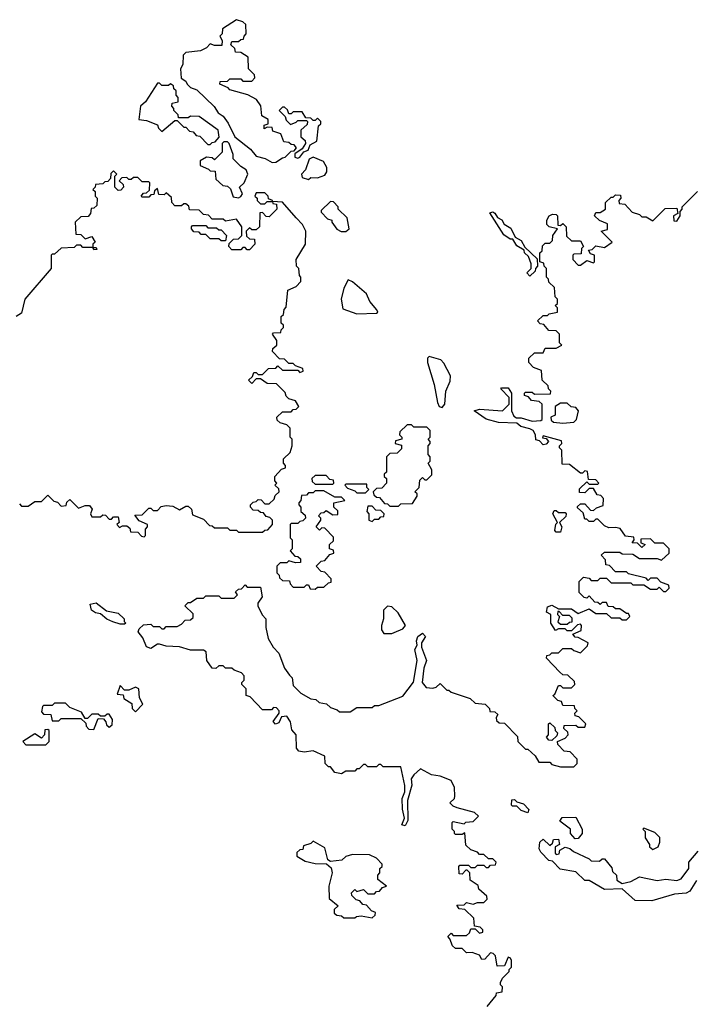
# Model space of a CAD drawing. Extents: x 2737310 to 2869991, y 870230 to 1012730.
# Tile 107 of 256: x 2847246 to 2850316, y 898465 to 902960. Entities that reach past the tile are written whole.
import ezdxf

# ---------------------------------------------------------------- set-up
doc = ezdxf.new("R2010")
doc.units = 0

msp = doc.modelspace()

# ---------------------------------------------------------------- linework, layer by layer
at = {"layer": '0CON02XD'}
for points in [[(2848398.3, 902308.3), (2848415, 902310), (2848445, 902330), (2848458.3, 902331.7), (2848485, 902360), (2848498.3, 902361.7), (2848510, 902375), (2848498.3, 902388.3), (2848485, 902390), (2848475, 902400), (2848451.7, 902401.7), (2848438.3, 902438.3), (2848401.7, 902451.7), (2848398.3, 902468.3), (2848375, 902470), (2848361.7, 902461.7), (2848361.7, 902478.3), (2848380, 902485), (2848380, 902505), (2848351.7, 902521.7), (2848347, 902567), (2848326.4, 902596.4), (2848287, 902617), (2848205, 902640), (2848198.3, 902648.3), (2848160, 902665), (2848161.7, 902678.3), (2848195, 902680), (2848205, 902690), (2848255, 902690), (2848265, 902680), (2848305, 902680), (2848320, 902695), (2848318.3, 902708.3), (2848290, 902735), (2848288.3, 902788.3), (2848255, 902810), (2848231.7, 902811.7), (2848228.3, 902828.3), (2848210, 902845), (2848215, 902860), (2848245, 902860), (2848255, 902870), (2848268.3, 902871.7), (2848270, 902885), (2848280, 902895), (2848278.3, 902938.3), (2848265, 902950), (2848235, 902960), (2848171.7, 902918.3), (2848170, 902895), (2848160, 902885), (2848170, 902865), (2848168.3, 902841.7), (2848135, 902842.5), (2848115, 902850), (2848098.3, 902831.7), (2848071.7, 902818.3), (2848005, 902810), (2847991.7, 902798.3), (2847990, 902755), (2847980, 902735), (2847983, 902693), (2848005, 902680), (2848010, 902665), (2848025, 902650), (2848055, 902640), (2848133, 902563), (2848152.5, 902535), (2848175, 902520), (2848198.3, 902488.3), (2848227.5, 902425), (2848299.5, 902369.5), (2848325, 902337.5), (2848367, 902327), (2848398.3, 902308.3)], [(2848115, 902390), (2848125, 902400), (2848138.3, 902401.7), (2848157, 902423), (2848152.5, 902455), (2848065, 902517.5), (2848025, 902520), (2848015, 902512.5), (2847971.7, 902511.7), (2847970, 902525), (2847950, 902545), (2847950, 902555), (2847940, 902565), (2847941.7, 902578.3), (2847970, 902585), (2847970, 902605), (2847960, 902615), (2847960, 902635), (2847950, 902645), (2847948.3, 902658.3), (2847935, 902667.5), (2847925, 902660), (2847895, 902660), (2847885, 902670), (2847875, 902670), (2847820, 902585), (2847797.5, 902565), (2847790, 902505), (2847825, 902500), (2847875, 902480), (2847880, 902465), (2847895, 902450), (2847955, 902500), (2847965, 902500), (2847995, 902470), (2848005, 902470), (2848021.7, 902451.7), (2848038.3, 902448.3), (2848051.7, 902431.7), (2848068.3, 902428.3), (2848105, 902390), (2848115, 902390)], [(2848515, 902327.5), (2848525, 902332.5), (2848542.5, 902357.5), (2848562.5, 902365), (2848571.7, 902388.3), (2848602.5, 902405), (2848610, 902475), (2848620, 902485), (2848620, 902495), (2848605, 902510), (2848595, 902500), (2848585, 902500), (2848575, 902510), (2848551.7, 902511.7), (2848535, 902540), (2848495, 902540), (2848485, 902530), (2848475, 902530), (2848468.3, 902548.3), (2848455, 902560), (2848445, 902560), (2848430, 902545), (2848458.3, 902518.3), (2848461.7, 902501.7), (2848481.7, 902481.7), (2848508.3, 902491.7), (2848515, 902500), (2848555, 902500), (2848560, 902495), (2848558.3, 902481.7), (2848530, 902455), (2848530, 902425), (2848548.3, 902408.3), (2848550, 902395), (2848535, 902370), (2848502.5, 902347.5), (2848501.7, 902331.7), (2848515, 902327.5)], [(2848245, 902147.5), (2848255, 902152.5), (2848262.5, 902165), (2848250, 902195), (2848270, 902215), (2848287.5, 902255), (2848280, 902275), (2848255, 902290), (2848220, 902325), (2848220, 902345), (2848202.5, 902395), (2848195, 902402.5), (2848178.3, 902401.7), (2848170, 902395), (2848170, 902355), (2848135, 902320), (2848125, 902330), (2848098.3, 902331.7), (2848070, 902315), (2848070, 902295), (2848108.3, 902278.3), (2848115, 902270), (2848138.3, 902268.3), (2848141.7, 902231.7), (2848173, 902203), (2848195, 902200), (2848208.3, 902188.3), (2848220.7, 902150.7), (2848245, 902147.5)], [(2848565, 902230), (2848575, 902240), (2848605, 902237.5), (2848639.3, 902250.7), (2848647.5, 902265), (2848647.5, 902285), (2848633, 902313), (2848585, 902332.5), (2848567, 902323), (2848550, 902275), (2848532.5, 902255), (2848535, 902240), (2848565, 902230)], [(2847815, 900600), (2847820, 900605), (2847820, 900635), (2847830, 900645), (2847830, 900655), (2847791.7, 900671.7), (2847771.7, 900698.3), (2847805, 900700), (2847835, 900730), (2847845, 900730), (2847855, 900720), (2847875, 900720), (2847891.7, 900738.3), (2847915, 900742.5), (2847945, 900740), (2847975, 900722.5), (2848005, 900740), (2848015, 900740), (2848030, 900725), (2848035, 900700), (2848085, 900680), (2848111.7, 900651.7), (2848125, 900650), (2848135, 900640), (2848195, 900640), (2848205, 900630), (2848235, 900630), (2848245, 900620), (2848355, 900620), (2848365, 900630), (2848378.3, 900631.7), (2848400, 900655), (2848400, 900675), (2848388.3, 900688.3), (2848371.7, 900691.7), (2848358.3, 900708.3), (2848345, 900710), (2848335, 900720), (2848311.7, 900721.7), (2848300, 900735), (2848300, 900745), (2848311.7, 900758.3), (2848325, 900760), (2848335, 900770), (2848348.3, 900768.3), (2848365, 900750), (2848385, 900750), (2848408.3, 900771.7), (2848411.7, 900788.3), (2848430, 900805), (2848428.3, 900818.3), (2848410, 900835), (2848420, 900845), (2848410, 900855), (2848410, 900875), (2848441.7, 900908.3), (2848460, 900915), (2848460, 900925), (2848450, 900935), (2848450, 900955), (2848480, 900985), (2848490, 901015), (2848490, 901045), (2848480, 901055), (2848480, 901095), (2848465, 901110), (2848435, 901120), (2848421.7, 901131.7), (2848420, 901145), (2848445, 901170), (2848485, 901170), (2848495, 901180), (2848508.3, 901181.7), (2848520, 901195), (2848505, 901220), (2848475, 901230), (2848461.7, 901241.7), (2848458.3, 901258.3), (2848418.3, 901298.3), (2848375, 901300), (2848345, 901320), (2848325, 901320), (2848305, 901300), (2848290, 901315), (2848308.3, 901331.7), (2848315, 901350), (2848325, 901350), (2848335, 901340), (2848355, 901340), (2848381.7, 901368.3), (2848415, 901370), (2848425, 901380), (2848445, 901360), (2848515, 901360), (2848525, 901350), (2848540, 901355), (2848538.3, 901368.3), (2848505, 901380), (2848495, 901390), (2848475, 901390), (2848455, 901410), (2848431.7, 901411.7), (2848400, 901445), (2848401.7, 901458.3), (2848420, 901475), (2848420, 901495), (2848400, 901525), (2848405, 901530), (2848438.3, 901531.7), (2848440, 901545), (2848450, 901555), (2848450, 901565), (2848440, 901575), (2848440, 901605), (2848450, 901615), (2848453, 901637), (2848461.7, 901648.3), (2848470, 901725), (2848508.3, 901741.7), (2848530, 901765), (2848530, 901785), (2848523, 901793), (2848520, 901825), (2848510, 901835), (2848507.5, 901865), (2848550, 901935), (2848552.5, 901995), (2848537.5, 902025), (2848507.5, 902055), (2848445, 902127.5), (2848400, 902130), (2848401.7, 902121.7), (2848418.3, 902118.3), (2848420, 902095), (2848385, 902060), (2848371.7, 902061.7), (2848355, 902080), (2848341.7, 902078.3), (2848340, 902015), (2848325, 902000), (2848305, 902000), (2848295, 902010), (2848280, 901995), (2848281.7, 901971.7), (2848295, 901960), (2848318.3, 901958.3), (2848320, 901935), (2848295, 901910), (2848285, 901910), (2848275, 901920), (2848265, 901920), (2848255, 901910), (2848215, 901910), (2848200, 901925), (2848201.7, 901938.3), (2848221.7, 901958.3), (2848245, 901960), (2848260, 901975), (2848260, 902015), (2848235, 902050), (2848185, 902040), (2848175, 902050), (2848125, 902050), (2848108.3, 902068.3), (2848085, 902070), (2848065, 902090), (2848021.7, 902091.7), (2848018.3, 902108.3), (2848005, 902120), (2847995, 902120), (2847985, 902110), (2847955, 902110), (2847940, 902125), (2847938.3, 902148.3), (2847915, 902170), (2847905, 902160), (2847881.7, 902161.7), (2847875, 902190), (2847861.7, 902178.3), (2847858.3, 902161.7), (2847845, 902160), (2847835, 902150), (2847805, 902150), (2847800, 902155), (2847811.7, 902168.3), (2847825, 902170), (2847838.3, 902181.7), (2847840, 902215), (2847835, 902220), (2847805, 902220), (2847785, 902240), (2847765, 902240), (2847755, 902230), (2847745, 902230), (2847735, 902240), (2847711.7, 902238.3), (2847700, 902225), (2847718.3, 902208.3), (2847720, 902195), (2847708.3, 902181.7), (2847695, 902180), (2847680, 902195), (2847680, 902245), (2847690, 902255), (2847675, 902270), (2847661.7, 902258.3), (2847660, 902235), (2847648.3, 902221.7), (2847635, 902220), (2847625, 902210), (2847591.7, 902208.3), (2847590, 902195), (2847580, 902185), (2847590, 902175), (2847590, 902155), (2847600, 902145), (2847598.3, 902111.7), (2847585, 902100), (2847571.7, 902098.3), (2847570, 902075), (2847558.3, 902061.7), (2847525, 902060), (2847500, 902035), (2847501.7, 901981.7), (2847525, 901980), (2847545, 901960), (2847575, 901970), (2847590, 901945), (2847580, 901935), (2847580, 901920), (2847595, 901920), (2847598.3, 901911.7), (2847585, 901910), (2847580, 901920), (2847535, 901920), (2847525, 901930), (2847505, 901930), (2847495, 901920), (2847435, 901917.5), (2847405, 901890), (2847395, 901890), (2847390, 901885), (2847390, 901825), (2847270, 901685), (2847255, 901620), (2847230, 901605)], [(2848365, 902120), (2848375, 902130), (2848400, 902130), (2848400, 902135), (2848381.7, 902141.7), (2848380, 902155), (2848365, 902170), (2848325, 902170), (2848320, 902155), (2848330, 902145), (2848330, 902135), (2848345, 902120), (2848365, 902120)], [(2849662.5, 902015), (2849652.5, 902025), (2849652.5, 902045), (2849662.5, 902065), (2849678.3, 902071.7), (2849695, 902070), (2849700, 902065), (2849701.7, 902021.7), (2849715, 902020), (2849725, 902030), (2849740, 902015), (2849741.7, 901971.7), (2849765, 901950), (2849805, 901950), (2849820, 901925), (2849810, 901915), (2849808.3, 901891.7), (2849775, 901890), (2849770, 901885), (2849770, 901865), (2849795, 901840), (2849805, 901840), (2849835, 901860), (2849865, 901850), (2849870, 901855), (2849870, 901885), (2849851.7, 901891.7), (2849841.7, 901908.3), (2849858.3, 901911.7), (2849875, 901927.5), (2849915, 901920), (2849950, 901945), (2849900, 901995), (2849928.3, 902001.7), (2849928.3, 902028.3), (2849893, 902043), (2849870, 902065), (2849875, 902080), (2849895, 902080), (2849920, 902095), (2849920, 902125), (2849945, 902150), (2849955, 902150), (2849965, 902160), (2849988.3, 902158.3), (2849990, 902145), (2849980, 902135), (2849981.7, 902121.7), (2850008.3, 902118.3), (2850041.7, 902081.7), (2850075, 902070), (2850085, 902060), (2850105, 902060), (2850135, 902042.5), (2850191.7, 902098.3), (2850245, 902100), (2850250, 902075), (2850230, 902065), (2850231.7, 902041.7), (2850245, 902040), (2850260, 902065), (2850260, 902085), (2850270, 902095), (2850270, 902105), (2850340, 902175)], [(2848735, 901992.5), (2848750, 902005), (2848740, 902055), (2848700, 902095), (2848700, 902105), (2848678.3, 902128.3), (2848665, 902130), (2848621.7, 902088.3), (2848621.7, 902081.7), (2848651.7, 902051.7), (2848670, 902045), (2848670, 902035), (2848693.6, 902003.6), (2848713, 901993), (2848735, 901992.5)], [(2849575, 901790), (2849560, 901805), (2849580, 901825), (2849580, 901845), (2849568.3, 901878.3), (2849550, 901895), (2849548.3, 901908.3), (2849515, 901927.5), (2849497.5, 901957.5), (2849485, 901957.5), (2849455, 901977.5), (2849391.7, 902078.3), (2849405, 902082.5), (2849415, 902077.5), (2849427, 902057), (2849446.4, 902046.4), (2849457, 902027), (2849487.7, 902007.7), (2849507, 901967), (2849535, 901952.5), (2849551.7, 901921.7), (2849608.3, 901868.3), (2849610, 901835), (2849600, 901825), (2849598.3, 901811.7), (2849575, 901790)], [(2848185, 901950), (2848165, 901950), (2848155, 901960), (2848115, 901960), (2848095, 901980), (2848075, 901980), (2848065, 901990), (2848041.7, 901991.7), (2848030, 902005), (2848030, 902015), (2848035, 902020), (2848095, 902020), (2848105, 902010), (2848145, 902010), (2848155, 902000), (2848165, 902000), (2848190, 901975), (2848185, 901950)], [(2848992, 899405), (2849003.8, 899435), (2849003.9, 899463.9), (2848985, 899550), (2848905, 899550), (2848895, 899560), (2848885, 899560), (2848875, 899550), (2848835, 899550), (2848825, 899560), (2848815, 899560), (2848795, 899540), (2848785, 899540), (2848775, 899530), (2848735, 899530), (2848715, 899517.5), (2848685, 899523.3), (2848665, 899550), (2848655, 899550), (2848640, 899565), (2848638.3, 899598.3), (2848585, 899622.5), (2848545, 899616.7), (2848520.7, 899620.7), (2848510, 899635), (2848507.5, 899695), (2848488.3, 899718.3), (2848482.5, 899755), (2848465, 899780), (2848441.7, 899778.3), (2848429.3, 899750.7), (2848413.9, 899743.9), (2848403.6, 899756.4), (2848430, 899795), (2848430, 899805), (2848418.3, 899818.3), (2848405, 899820), (2848395, 899810), (2848355, 899810), (2848298.3, 899868.3), (2848280, 899875), (2848280, 899905), (2848260, 899925), (2848260, 899935), (2848270, 899945), (2848270, 899965), (2848258.3, 899978.3), (2848225, 899990), (2848215, 900000), (2848185, 900000), (2848175, 900010), (2848155, 900010), (2848141.7, 899998.3), (2848125, 900000), (2848100, 900035), (2848097.5, 900075), (2848085, 900082.5), (2848025, 900082.5), (2847975, 900096.7), (2847915, 900100), (2847885, 900110), (2847875, 900110), (2847845, 900090), (2847825, 900097.5), (2847808.8, 900138.8), (2847787.5, 900165), (2847791.2, 900178.8), (2847811.7, 900198.3), (2847845, 900200), (2847855, 900190), (2847885, 900190), (2847895, 900180), (2847905, 900180), (2847915, 900190), (2847965, 900190), (2847985, 900200), (2848001.7, 900218.3), (2848025, 900220), (2848038.3, 900231.7), (2848038.3, 900248.3), (2848000, 900285), (2848015, 900300), (2848025, 900300), (2848055, 900320), (2848085, 900320), (2848095, 900330), (2848155, 900330), (2848165, 900320), (2848225, 900320), (2848240, 900335), (2848231.7, 900348.3), (2848245, 900360), (2848258.3, 900361.7), (2848275, 900380), (2848285, 900370), (2848345, 900370), (2848352.5, 900325), (2848333, 900297), (2848332.5, 900285), (2848353, 900243), (2848370, 900225), (2848370, 900185), (2848380, 900135), (2848402.5, 900095), (2848428.3, 900068.3), (2848455, 900000), (2848478.3, 899968.3), (2848490, 899955), (2848495, 899920), (2848530, 899885), (2848575, 899860), (2848597, 899857), (2848613, 899843), (2848647, 899837), (2848665, 899820), (2848695, 899810), (2848705, 899800), (2848755, 899800), (2848785, 899820), (2848855, 899820), (2848865, 899830), (2848885, 899830), (2848995, 899872.5), (2849043.6, 899936.4), (2849060, 900035), (2849050, 900085), (2849060, 900105), (2849057.5, 900125), (2849063.3, 900145), (2849085, 900160), (2849097.5, 900145), (2849080, 900115), (2849080, 900095), (2849103.3, 900035), (2849090.7, 899999.3), (2849082.5, 899935), (2849101.7, 899911.7), (2849131.7, 899908.3), (2849147, 899913), (2849165, 899930), (2849195, 899900), (2849205, 899900), (2849215, 899890), (2849301.7, 899861.7), (2849325, 899840), (2849370, 899835), (2849390, 899815), (2849391.7, 899801.7), (2849415, 899800), (2849428.3, 899788.3), (2849420, 899775), (2849421.7, 899761.7), (2849435, 899750), (2849458.3, 899748.3), (2849518.3, 899688.3), (2849520, 899665), (2849555, 899630), (2849565, 899630), (2849599.3, 899599.3), (2849615, 899570), (2849665, 899570), (2849675, 899560), (2849715, 899550), (2849775, 899550), (2849790, 899565), (2849790, 899585), (2849758.3, 899618.3), (2849731.7, 899621.7), (2849701.7, 899651.7), (2849700, 899665), (2849735, 899680), (2849750, 899695), (2849748.3, 899708.3), (2849730, 899725), (2849731.7, 899738.3), (2849785, 899740), (2849795, 899730), (2849825, 899730), (2849830, 899745), (2849798.3, 899778.3), (2849781.7, 899781.7), (2849780, 899795), (2849790, 899805), (2849780, 899815), (2849778.3, 899828.3), (2849725, 899830), (2849718.3, 899848.3), (2849701.7, 899851.7), (2849680, 899875), (2849688.3, 899881.7), (2849705, 899920), (2849715, 899920), (2849725, 899910), (2849765, 899910), (2849780, 899925), (2849778.3, 899938.3), (2849748.3, 899968.3), (2849725, 899970), (2849711.7, 899981.7), (2849650, 900045), (2849651.7, 900058.3), (2849665, 900060), (2849675, 900070), (2849705, 900070), (2849725, 900090), (2849765, 900090), (2849775, 900080), (2849805, 900070), (2849838.3, 900101.7), (2849840, 900115), (2849795, 900140), (2849781.7, 900141.7), (2849770, 900155), (2849808.3, 900171.7), (2849810, 900195), (2849805, 900200), (2849791.7, 900198.3), (2849765, 900170), (2849745, 900170), (2849735, 900180), (2849705, 900180), (2849691.7, 900171.7), (2849670, 900205), (2849670, 900245), (2849650, 900255), (2849655, 900280), (2849675, 900287.5), (2849705, 900270), (2849765, 900270), (2849795, 900250), (2849845, 900270), (2849875, 900250), (2849925, 900250), (2849945, 900230), (2849985, 900230), (2849995, 900220), (2850015, 900220), (2850030, 900235), (2850025, 900250), (2850015, 900250), (2849985, 900270), (2849965, 900270), (2849955, 900280), (2849931.7, 900281.7), (2849925, 900300), (2849905, 900300), (2849895, 900290), (2849885, 900300), (2849871.7, 900301.7), (2849845, 900330), (2849835, 900320), (2849821.7, 900321.7), (2849800, 900345), (2849800, 900395), (2849820, 900415), (2849845, 900410), (2849855, 900400), (2849885, 900400), (2849895, 900410), (2849925, 900410), (2849945, 900390), (2850035, 900390), (2850045, 900380), (2850095, 900380), (2850125, 900360), (2850155, 900360), (2850165, 900370), (2850185, 900350), (2850195, 900350), (2850210, 900365), (2850208.3, 900378.3), (2850171.7, 900391.7), (2850155, 900410), (2850125, 900410), (2850115, 900400), (2850105, 900410), (2850025, 900430), (2850015, 900440), (2849965, 900440), (2849938.3, 900468.3), (2849921.7, 900471.7), (2849920, 900495), (2849900, 900515), (2849915, 900530), (2849985, 900530), (2849995, 900522.5), (2850045, 900520), (2850075, 900500), (2850155, 900500), (2850175, 900492.5), (2850210, 900525), (2850210, 900545), (2850185, 900570), (2850145, 900570), (2850125, 900590), (2850081.7, 900588.3), (2850081.7, 900571.7), (2850100, 900565), (2850085, 900550), (2850065, 900570), (2850041.7, 900571.7), (2850050, 900585), (2850048.3, 900598.3), (2850011.7, 900601.7), (2849987, 900637), (2849965, 900642.5), (2849935, 900640), (2849915, 900650), (2849885, 900680), (2849875, 900680), (2849865, 900670), (2849845, 900670), (2849835, 900680), (2849825, 900680), (2849818.3, 900708.3), (2849791.7, 900731.7), (2849791.7, 900738.3), (2849805, 900750), (2849825, 900750), (2849851.7, 900721.7), (2849865, 900720), (2849878.3, 900731.7), (2849908.3, 900741.7), (2849910, 900775), (2849898.3, 900788.3), (2849881.7, 900791.7), (2849865, 900820), (2849845, 900820), (2849825, 900800), (2849801.7, 900801.7), (2849801.7, 900818.3), (2849835, 900850), (2849845, 900840), (2849885, 900840), (2849890, 900845), (2849875, 900860), (2849841.7, 900861.7), (2849838.3, 900898.3), (2849825, 900900), (2849815, 900890), (2849805, 900890), (2849755, 900930), (2849721.7, 900931.7), (2849720, 900995), (2849710, 901005), (2849710, 901015), (2849720, 901025), (2849718.3, 901038.3), (2849635, 901060), (2849631.7, 901051.7), (2849648.3, 901048.3), (2849660, 901035), (2849648.3, 901021.7), (2849635, 901020), (2849618.3, 901038.3), (2849601.7, 901041.7), (2849600, 901065), (2849590, 901085), (2849575, 901092.5), (2849533, 901103), (2849515, 901117.5), (2849431.7, 901121.7), (2849375, 901136.2), (2849320, 901175), (2849345, 901182.5), (2849450, 901175), (2849480, 901205), (2849480, 901235), (2849442.5, 901275), (2849445, 901280), (2849475, 901280), (2849490, 901255), (2849490, 901175), (2849500.7, 901150.7), (2849513, 901143), (2849535, 901142.5), (2849585, 901127.5), (2849625, 901130), (2849630, 901135), (2849630, 901205), (2849617, 901217), (2849581.7, 901221.7), (2849568.3, 901238.3), (2849550, 901245), (2849550, 901255), (2849555, 901260), (2849585, 901260), (2849595, 901250), (2849668.3, 901251.7), (2849670, 901265), (2849660, 901275), (2849658.3, 901288.3), (2849630, 901315), (2849628.3, 901358.3), (2849591.7, 901371.7), (2849570, 901395), (2849570, 901415), (2849595, 901440), (2849635, 901440), (2849645, 901460), (2849695, 901460), (2849720, 901475), (2849710, 901485), (2849710, 901525), (2849695, 901540), (2849661.7, 901541.7), (2849638.3, 901568.3), (2849621.7, 901571.7), (2849610, 901585), (2849635, 901610), (2849655, 901610), (2849663, 901617), (2849700, 901625), (2849700, 901645), (2849690, 901655), (2849700, 901665), (2849700, 901685), (2849690, 901695), (2849687, 901737), (2849661.7, 901761.7), (2849660, 901775), (2849650, 901785), (2849650, 901825), (2849640, 901835), (2849638.3, 901848.3), (2849620, 901855), (2849620, 901895), (2849630, 901905), (2849631.7, 901928.3), (2849645, 901940), (2849665, 901940), (2849678.3, 901951.7), (2849680, 901975), (2849700, 902005), (2849662.5, 902015)], [(2848785, 901616.7), (2848875, 901620), (2848880, 901625), (2848876.7, 901635), (2848843.9, 901673.9), (2848829.3, 901709.3), (2848765, 901763.3), (2848745, 901772.5), (2848726.2, 901735), (2848713.8, 901685), (2848720.7, 901640.7), (2848785, 901616.7)], [(2849175, 901190), (2849186.7, 901205), (2849190.8, 901265), (2849210.5, 901309.5), (2849212, 901335), (2849182, 901392), (2849167.7, 901407.7), (2849115, 901422.5), (2849107.5, 901415), (2849106.7, 901395), (2849138, 901295), (2849153, 901213), (2849160, 901195), (2849175, 901190)], [(2849725, 901117.5), (2849775, 901122.5), (2849787.5, 901135), (2849796.7, 901175), (2849785, 901190), (2849763.3, 901193.3), (2849745, 901210), (2849715, 901210), (2849690, 901195), (2849690, 901155), (2849670, 901145), (2849671.7, 901131.7), (2849683, 901123), (2849725, 901117.5)], [(2848975, 900740), (2848985, 900750), (2849038.3, 900751.7), (2849060, 900785), (2849060, 900795), (2849050, 900805), (2849070, 900825), (2849071.7, 900858.3), (2849085, 900870), (2849095, 900860), (2849105, 900860), (2849127, 900883), (2849127.5, 900905), (2849110, 900935), (2849120, 900945), (2849120, 900965), (2849110, 900975), (2849110, 901015), (2849120, 901025), (2849120, 901035), (2849110, 901045), (2849120, 901055), (2849120, 901085), (2849105, 901100), (2849045, 901100), (2849035, 901110), (2849015, 901110), (2848981.7, 901078.3), (2848980, 901065), (2848990, 901055), (2848990, 901045), (2848961.7, 901038.3), (2848960, 901025), (2848988.3, 901018.3), (2848988.3, 901001.7), (2848968.3, 900981.7), (2848935, 900980), (2848920, 900965), (2848920, 900895), (2848910, 900885), (2848910, 900875), (2848920, 900865), (2848920, 900845), (2848898.3, 900821.7), (2848875, 900820), (2848860, 900805), (2848861.7, 900791.7), (2848875, 900780), (2848888.3, 900778.3), (2848911.7, 900751.7), (2848925, 900750), (2848935, 900740), (2848975, 900740)], [(2848675, 900840), (2848680, 900845), (2848678.3, 900858.3), (2848661.7, 900861.7), (2848645, 900880), (2848595, 900880), (2848580, 900865), (2848581.7, 900851.7), (2848595, 900840), (2848675, 900840)], [(2848595, 900360), (2848605, 900370), (2848635, 900370), (2848655, 900390), (2848668.3, 900391.7), (2848668.3, 900408.3), (2848638.3, 900438.3), (2848621.7, 900441.7), (2848600, 900465), (2848621.7, 900488.3), (2848638.3, 900491.7), (2848661.7, 900518.3), (2848680, 900525), (2848678.3, 900538.3), (2848660, 900545), (2848660, 900565), (2848678.3, 900581.7), (2848678.3, 900598.3), (2848638.3, 900638.3), (2848625, 900640), (2848615, 900630), (2848600, 900645), (2848620, 900675), (2848620, 900685), (2848610, 900695), (2848621.7, 900708.3), (2848635, 900710), (2848645, 900720), (2848675, 900700), (2848698.3, 900701.7), (2848698.3, 900718.3), (2848680, 900735), (2848680, 900755), (2848730, 900765), (2848715, 900780), (2848685, 900780), (2848635, 900810), (2848595, 900810), (2848585, 900800), (2848565, 900800), (2848555, 900790), (2848531.7, 900788.3), (2848530, 900765), (2848520, 900755), (2848520, 900745), (2848530, 900735), (2848530, 900715), (2848548.3, 900698.3), (2848550, 900685), (2848538.3, 900671.7), (2848525, 900670), (2848515, 900660), (2848485, 900660), (2848480, 900655), (2848480, 900595), (2848490, 900585), (2848490, 900545), (2848480, 900535), (2848501.7, 900511.7), (2848515, 900510), (2848528.3, 900498.3), (2848528.3, 900481.7), (2848505, 900480), (2848475, 900490), (2848465, 900480), (2848435, 900480), (2848420, 900465), (2848420, 900435), (2848430, 900425), (2848431.7, 900411.7), (2848445, 900400), (2848478.3, 900398.3), (2848480, 900385), (2848495, 900370), (2848545, 900370), (2848555, 900380), (2848565, 900380), (2848571.7, 900361.7), (2848595, 900360)], [(2848825, 900800), (2848840, 900815), (2848830, 900825), (2848830, 900840), (2848735, 900840), (2848730, 900835), (2848741.7, 900821.7), (2848775, 900810), (2848785, 900800), (2848825, 900800)], [(2847245, 900750), (2847255, 900740), (2847285, 900740), (2847315, 900760), (2847345, 900760), (2847375, 900790), (2847401.7, 900761.7), (2847418.3, 900758.3), (2847435, 900740), (2847458.3, 900741.7), (2847461.7, 900758.3), (2847475, 900770), (2847515, 900730), (2847545, 900742.5), (2847565, 900742.5), (2847577.5, 900725), (2847570, 900705), (2847575, 900690), (2847615, 900690), (2847625, 900700), (2847638.3, 900698.3), (2847655, 900680), (2847665, 900680), (2847675, 900690), (2847695, 900690), (2847700, 900665), (2847690, 900655), (2847701.7, 900641.7), (2847715, 900650), (2847735, 900650), (2847748.3, 900638.3), (2847751.7, 900621.7), (2847785, 900620), (2847801.7, 900601.7), (2847815, 900600)], [(2848855, 900670), (2848865, 900680), (2848885, 900680), (2848895, 900690), (2848908.3, 900691.7), (2848910, 900705), (2848895, 900720), (2848871.7, 900721.7), (2848855, 900740), (2848835, 900740), (2848830, 900715), (2848840, 900705), (2848840, 900675), (2848855, 900670)], [(2849715, 900620), (2849695, 900620), (2849688.3, 900628.3), (2849693, 900657), (2849700, 900665), (2849680, 900705), (2849685, 900720), (2849695, 900720), (2849705, 900710), (2849735, 900710), (2849740, 900705), (2849738.3, 900691.7), (2849710, 900665), (2849720, 900645), (2849715, 900620)], [(2847725, 900200), (2847705, 900200), (2847671.2, 900211.2), (2847643.9, 900223.9), (2847615, 900247.5), (2847592, 900252), (2847573.3, 900265), (2847567.5, 900292.5), (2847595, 900297.5), (2847642, 900262), (2847695, 900251.2), (2847722.5, 900225), (2847722.5, 900212.5), (2847730, 900205), (2847725, 900200)], [(2848945, 900157.5), (2848955, 900162.5), (2848995, 900180), (2849007.5, 900195), (2848973, 900253), (2848945, 900280), (2848925, 900282.5), (2848906.7, 900265), (2848906.7, 900225), (2848896.7, 900195), (2848897.5, 900175), (2848908.3, 900158.3), (2848945, 900157.5)], [(2849745, 900200), (2849755, 900210), (2849768.3, 900211.7), (2849768.3, 900228.3), (2849755, 900240), (2849725, 900240), (2849708.3, 900258.3), (2849701.7, 900258.3), (2849700, 900245), (2849710, 900235), (2849701.7, 900211.7), (2849715, 900200), (2849745, 900200)], [(2847775, 899800), (2847807.5, 899835), (2847792.5, 899865), (2847790, 899905), (2847775, 899912.5), (2847745, 899900), (2847725, 899900), (2847705, 899920), (2847691.7, 899881.7), (2847718.3, 899878.3), (2847721.7, 899861.7), (2847758.3, 899838.3), (2847760, 899815), (2847775, 899800)], [(2847585, 899720), (2847605, 899770), (2847628.3, 899768.3), (2847640, 899755), (2847641.7, 899741.7), (2847655, 899730), (2847668.3, 899741.7), (2847670, 899765), (2847655, 899790), (2847645, 899790), (2847635, 899780), (2847615, 899780), (2847605, 899790), (2847575, 899790), (2847555, 899770), (2847545, 899770), (2847528.3, 899798.3), (2847475, 899820), (2847455, 899840), (2847405, 899840), (2847395, 899830), (2847355, 899830), (2847350, 899825), (2847345, 899800), (2847355, 899790), (2847388.3, 899788.3), (2847395, 899760), (2847425, 899760), (2847435, 899770), (2847525, 899770), (2847548.3, 899748.3), (2847550, 899735), (2847561.7, 899721.7), (2847585, 899720)], [(2849675, 899670), (2849661.7, 899671.7), (2849650, 899685), (2849660, 899695), (2849660, 899745), (2849665, 899750), (2849688.3, 899728.3), (2849690, 899715), (2849700, 899705), (2849698.3, 899691.7), (2849675, 899670)], [(2847365, 899650), (2847380, 899665), (2847380, 899715), (2847375, 899720), (2847361.7, 899718.3), (2847360, 899695), (2847345, 899680), (2847315, 899700), (2847260, 899665), (2847275, 899650), (2847365, 899650)], [(2849380, 898455), (2849420, 898505), (2849421.7, 898518.3), (2849448.3, 898521.7), (2849450, 898545), (2849440, 898555), (2849440, 898565), (2849450, 898585), (2849480, 898615), (2849480, 898625), (2849490, 898635), (2849490, 898665), (2849486.4, 898676.4), (2849475, 898680), (2849458.3, 898641.7), (2849425, 898640), (2849417, 898687), (2849407, 898697), (2849395, 898700), (2849368.3, 898671.7), (2849355, 898670), (2849345, 898690), (2849311.7, 898701.7), (2849285, 898700), (2849265, 898720), (2849235, 898720), (2849221.7, 898731.7), (2849210, 898765), (2849200, 898775), (2849215, 898790), (2849225, 898780), (2849285, 898780), (2849298.3, 898791.7), (2849305, 898810), (2849325, 898810), (2849345, 898790), (2849360, 898795), (2849360, 898805), (2849348.3, 898818.3), (2849321.7, 898821.7), (2849318.3, 898858.3), (2849278.3, 898898.3), (2849251.7, 898901.7), (2849241.7, 898918.3), (2849275, 898920), (2849285, 898930), (2849315, 898922.5), (2849335, 898930), (2849365, 898930), (2849380, 898945), (2849378.3, 898958.3), (2849341.7, 898991.7), (2849338.3, 899008.3), (2849301.7, 899031.7), (2849300, 899065), (2849288.3, 899078.3), (2849281.7, 899078.3), (2849265, 899060), (2849251.7, 899061.7), (2849250, 899095), (2849255, 899100), (2849295, 899100), (2849305, 899090), (2849325, 899090), (2849335, 899100), (2849365, 899100), (2849375, 899090), (2849385, 899090), (2849395, 899100), (2849418.3, 899101.7), (2849420, 899115), (2849405, 899130), (2849385, 899130), (2849365, 899150), (2849345, 899150), (2849335, 899160), (2849305, 899170), (2849281.7, 899191.7), (2849278.3, 899248.3), (2849265, 899240), (2849235, 899240), (2849230, 899245), (2849230, 899255), (2849220, 899265), (2849220, 899295), (2849225, 899300), (2849275, 899290), (2849283, 899297), (2849315, 899300), (2849340, 899325), (2849321.7, 899341.7), (2849243, 899363), (2849225, 899370), (2849210, 899385), (2849230, 899405), (2849232.5, 899415), (2849230, 899455), (2849215, 899487.5), (2849165, 899507.5), (2849125, 899512.5), (2849075, 899540), (2849045, 899512.5), (2849033.3, 899495), (2849036, 899465), (2849016.2, 899395), (2849017.5, 899305), (2849005, 899280), (2848990, 899285), (2849002.5, 899315), (2848993.6, 899356.4), (2848992, 899405)], [(2849565, 899340), (2849535, 899350), (2849515, 899370), (2849495, 899370), (2849490, 899375), (2849491.7, 899398.3), (2849505, 899400), (2849515, 899390), (2849545, 899380), (2849570, 899355), (2849565, 899340)], [(2849780.7, 899220.7), (2849760, 899245), (2849760, 899265), (2849711.7, 899301.7), (2849721.7, 899318.3), (2849785, 899320), (2849812.5, 899265), (2849812.5, 899245), (2849795, 899222.5), (2849780.7, 899220.7)], [(2850135, 899172.5), (2850160, 899185), (2850167.5, 899205), (2850167, 899227), (2850145, 899250), (2850095, 899270), (2850090, 899265), (2850100, 899255), (2850100, 899225), (2850120, 899195), (2850120, 899185), (2850135, 899172.5)], [(2848855, 898860), (2848868.3, 898871.7), (2848870, 898885), (2848851.7, 898891.7), (2848828.3, 898918.3), (2848811.7, 898921.7), (2848798.3, 898938.3), (2848781.7, 898941.7), (2848761.7, 898961.7), (2848760, 898975), (2848775, 898990), (2848785, 898980), (2848815, 898990), (2848835, 898970), (2848865, 898970), (2848875, 898980), (2848888.3, 898981.7), (2848901.7, 898998.3), (2848920, 899005), (2848880, 899035), (2848880, 899055), (2848890, 899065), (2848890, 899085), (2848900, 899095), (2848900, 899105), (2848875, 899132.5), (2848843, 899147), (2848765, 899150), (2848735, 899140), (2848717, 899123), (2848665, 899117.5), (2848652.5, 899125), (2848639.3, 899179.3), (2848585, 899210), (2848575, 899200), (2848541.7, 899188.3), (2848538.3, 899171.7), (2848525, 899170), (2848511.7, 899158.3), (2848511.7, 899141.7), (2848548.3, 899118.3), (2848595, 899107.5), (2848647, 899107), (2848668.3, 899088.3), (2848672.5, 899065), (2848657.5, 899005), (2848658.3, 898948.3), (2848700, 898915), (2848681.7, 898898.3), (2848681.7, 898881.7), (2848693, 898873), (2848715, 898870), (2848725, 898860), (2848775, 898860), (2848783, 898867), (2848805, 898870), (2848855, 898860)], [(2850335, 899030), (2850305, 898982.5), (2850288, 898972), (2850235, 898968.8), (2850131.7, 898938.3), (2850055, 898940), (2849995, 898992.5), (2849915, 898990), (2849845, 899030), (2849825, 899030), (2849785, 899070), (2849713, 899083), (2849678.3, 899118.3), (2849661.7, 899121.7), (2849625, 899160), (2849617.5, 899175), (2849620, 899205), (2849635, 899220), (2849665, 899190), (2849678.3, 899201.7), (2849681.7, 899218.3), (2849705, 899220), (2849710, 899195), (2849690, 899185), (2849690, 899155), (2849695, 899150), (2849708.3, 899151.7), (2849711.7, 899168.3), (2849735, 899182.5), (2849757, 899177), (2849773, 899163), (2849845, 899130), (2849855, 899120), (2849891.7, 899118.3), (2849905, 899130), (2849915, 899130), (2849948.3, 899088.3), (2849951.7, 899071.7), (2849970, 899055), (2849971.7, 899031.7), (2849995, 899017.5), (2850035, 899026.7), (2850075, 899047.5), (2850155, 899030), (2850195, 899036.7), (2850245, 899030), (2850265, 899037.5), (2850300, 899085), (2850300, 899115), (2850342.5, 899165)]]:
    msp.add_lwpolyline(points, dxfattribs=at)

doc.saveas('drawing.dxf')
